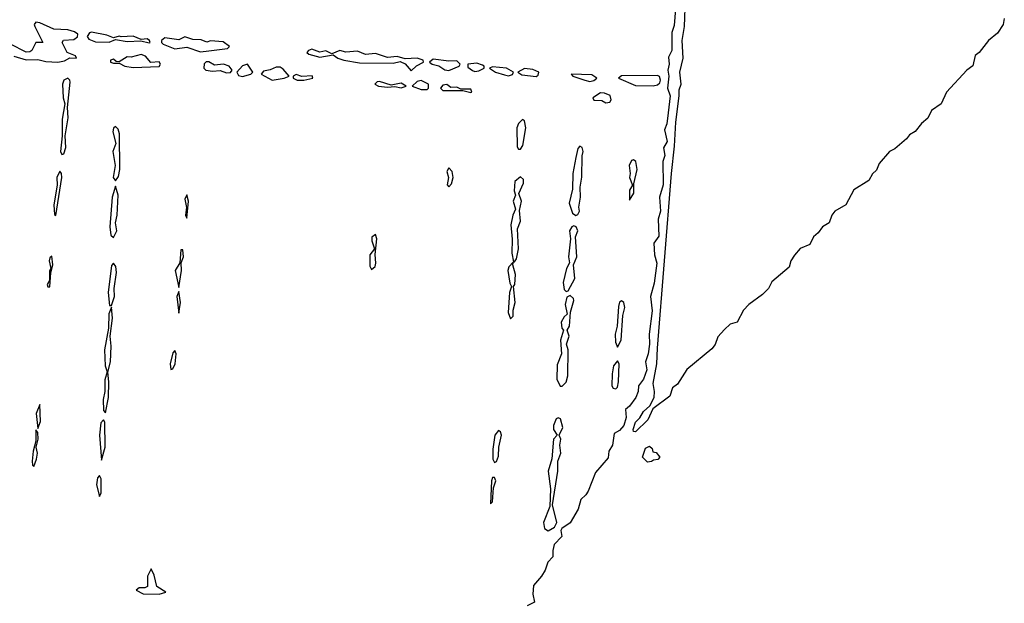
# Model space of a CAD drawing. Extents: x 2640764 to 2777785, y 718840 to 815082.
# Tile 43 of 148: x 2732613 to 2737572, y 749728 to 752670. Entities that reach past the tile are written whole.
import ezdxf

# ---------------------------------------------------------------- set-up
doc = ezdxf.new("R2010")
doc.units = 0

msp = doc.modelspace()

# ---------------------------------------------------------------- linework, layer by layer
at = {"layer": '0CON10XD'}
for points in [[(2737572.5, 752675), (2737566.5, 752645), (2737538.8, 752601.2), (2737492.5, 752565), (2737445.3, 752504.7), (2737425, 752488.6), (2737413.4, 752436.6), (2737384.4, 752415), (2737281.4, 752305), (2737254.5, 752245), (2737205, 752212), (2737186.9, 752173.1), (2737155, 752146.5), (2737124.1, 752105.9), (2737095, 752089.4), (2737080.6, 752069.4), (2737021.2, 752018.8), (2736994.7, 752005.3), (2736942.2, 751945), (2736928.8, 751911.2), (2736907.8, 751892.2), (2736890.2, 751859.8), (2736815, 751811.9), (2736773.9, 751736.1), (2736718.1, 751705), (2736703.6, 751685), (2736690.6, 751645), (2736657.1, 751625), (2736635.3, 751594.7), (2736611.9, 751575), (2736593.4, 751536.6), (2736543.5, 751516.5), (2736515, 751482.9), (2736496.7, 751455), (2736488.1, 751421.9), (2736401.6, 751348.4), (2736384.5, 751315), (2736354.4, 751285), (2736285, 751234.2), (2736259.4, 751205), (2736226.9, 751145), (2736192.5, 751135), (2736162.4, 751107.6), (2736128.9, 751071.1), (2736116.7, 751033.3), (2736099, 751011), (2735974, 750906), (2735926.8, 750833.2), (2735900.6, 750815), (2735888.3, 750771.7), (2735801.7, 750708.3), (2735777.4, 750652.6), (2735715, 750592.9), (2735705, 750593.8), (2735703.6, 750603.6), (2735715, 750640.6), (2735736.8, 750663.2), (2735754.4, 750695.6), (2735787, 750723), (2735808.5, 750765), (2735811.3, 750795), (2735803.3, 750836.7), (2735821.6, 750935), (2735825.8, 751015), (2735896, 751895), (2735912.1, 752032.1), (2735917.6, 752152.4), (2735935.6, 752285), (2735934.6, 752315.4), (2735944.3, 752345), (2735937.7, 752405), (2735954.4, 752475), (2735949.6, 752565), (2735961.2, 752635), (2735966.1, 752773.9)], [(2735915.6, 752725), (2735909.1, 752640.9), (2735898.6, 752605), (2735897.5, 752515), (2735881.2, 752481.2), (2735884.1, 752445.9), (2735877.5, 752415), (2735882, 752385), (2735875.8, 752325), (2735888.8, 752285), (2735879.2, 752200.8), (2735873.5, 752145), (2735861.1, 752115), (2735873.6, 752055), (2735856.7, 752023.3), (2735863.3, 751985), (2735852.7, 751955), (2735853.4, 751836.6), (2735835.5, 751775), (2735840, 751705), (2735828.9, 751665), (2735831.9, 751578.1), (2735807.3, 751542.7), (2735811.1, 751485), (2735823.1, 751443.1), (2735808.7, 751341.3), (2735790.6, 751275), (2735798, 751202), (2735783.6, 751085), (2735785.4, 751035), (2735778, 750985), (2735764.4, 750945), (2735772.2, 750905), (2735755, 750857.5), (2735730, 750825), (2735727.8, 750795), (2735717.3, 750765), (2735685, 750722), (2735663.8, 750705), (2735668, 750665), (2735655.3, 750624.7), (2735635, 750599.4), (2735606.7, 750585), (2735598.2, 750525), (2735580, 750495), (2735577.9, 750462.1), (2735512.6, 750387.4), (2735476.4, 750293.6), (2735465.3, 750274.7), (2735438.8, 750251.2), (2735426.3, 750203.7), (2735386.4, 750133.6), (2735343.8, 750105), (2735339.2, 750095), (2735343.1, 750065), (2735306, 750024), (2735297.8, 749995), (2735297.8, 749962.2), (2735272.5, 749935), (2735260, 749895), (2735242.2, 749865), (2735201.9, 749818.1), (2735197.3, 749775), (2735206, 749735), (2735168.6, 749715)], [(2732583.6, 752486.4), (2732645, 752467.1), (2732705, 752469.6), (2732745, 752459.2), (2732805, 752456), (2732838.1, 752461.9), (2732865, 752477.5), (2732900, 752475), (2732895, 752487.5), (2732852.5, 752505), (2732827.5, 752555), (2732833.6, 752566.4), (2732885, 752570), (2732905, 752582.5), (2732906.1, 752596.1), (2732888.8, 752608.8), (2732855, 752618), (2732785, 752621.2), (2732715, 752653.3), (2732695, 752656.7), (2732686.7, 752645), (2732690, 752635), (2732730, 752555), (2732695, 752553.8), (2732673.8, 752515), (2732665, 752508), (2732645, 752505.8), (2732566.7, 752546.7)], [(2733265, 752553.3), (2733270, 752555), (2733267.5, 752565), (2733255, 752572.5), (2733225, 752570), (2733185, 752586.2), (2733125, 752582.5), (2733115, 752586.7), (2733085, 752577.5), (2733052.3, 752592.3), (2732975, 752606.2), (2732965, 752603.3), (2732953.3, 752585), (2732960.8, 752570.8), (2732995, 752558), (2733063.6, 752556.4), (2733095, 752570), (2733155, 752560), (2733223, 752563), (2733265, 752553.3)], [(2733523, 752507), (2733565, 752512.5), (2733660, 752525), (2733670, 752535), (2733638.3, 752558.3), (2733575, 752563.3), (2733555, 752556.7), (2733527.5, 752567.5), (2733485, 752570), (2733445, 752582.5), (2733415, 752568.8), (2733345, 752578.8), (2733327.5, 752565), (2733327.5, 752555), (2733336.4, 752546.4), (2733395, 752523.3), (2733455, 752530.8), (2733523, 752507)], [(2733185, 752429.1), (2733315, 752433.8), (2733322.5, 752445), (2733315, 752457.5), (2733273, 752453), (2733247.5, 752485), (2733225, 752493.8), (2733175, 752480), (2733155, 752482.5), (2733115, 752457.5), (2733098.3, 752458.3), (2733085, 752470), (2733070, 752465), (2733070, 752455), (2733085, 752450), (2733115, 752450), (2733142.5, 752435), (2733185, 752429.1)], [(2734585, 752412.5), (2734612.5, 752437.5), (2734647.5, 752455), (2734646.1, 752466.1), (2734615.9, 752475.9), (2734555, 752472.5), (2734515, 752483.3), (2734465, 752478.8), (2734405, 752500), (2734355, 752494), (2734315, 752511.2), (2734256.1, 752506.1), (2734225, 752513.8), (2734185, 752497.5), (2734155, 752512.5), (2734125, 752506.7), (2734085, 752521.2), (2734067.5, 752515), (2734060, 752505), (2734070, 752495), (2734125, 752480), (2734191.7, 752491.7), (2734215, 752476), (2734245, 752466.2), (2734325, 752452.5), (2734495, 752451.2), (2734529.3, 752459.3), (2734555, 752447.5), (2734585, 752412.5)], [(2733655, 752401.2), (2733675, 752403.3), (2733682.5, 752415), (2733667.5, 752435), (2733640, 752445), (2733595, 752440), (2733565, 752457.5), (2733552.5, 752457.5), (2733543, 752447), (2733540, 752425), (2733550, 752415), (2733585, 752410), (2733623.6, 752413.6), (2733655, 752401.2)], [(2733735, 752384), (2733777.5, 752395), (2733787.5, 752405), (2733760, 752445), (2733735, 752437.5), (2733707.5, 752405), (2733715, 752387.5), (2733735, 752384)], [(2734775, 752413.3), (2734827.5, 752435), (2734832.5, 752445), (2734815, 752462.5), (2734775, 752460), (2734695, 752470), (2734677.5, 752455), (2734690, 752445), (2734725, 752436.7), (2734755, 752416.7), (2734775, 752413.3)], [(2734905, 752408.8), (2734925, 752412), (2734952.5, 752425), (2734952.5, 752435), (2734945, 752440), (2734915, 752450), (2734870, 752445), (2734870.7, 752430.7), (2734893.9, 752413.9), (2734905, 752408.8)], [(2733885, 752364.4), (2733945.5, 752374.5), (2733970, 752385), (2733940.6, 752420.6), (2733925, 752430), (2733905, 752430.8), (2733875, 752416.2), (2733840.5, 752409.5), (2733830, 752395), (2733885, 752364.4)], [(2734045, 752364.3), (2734090, 752375), (2734086.4, 752386.4), (2734035, 752382.5), (2734005, 752392.5), (2733990, 752385), (2733990, 752375), (2734010, 752365), (2734045, 752364.3)], [(2735075, 752386.7), (2735095, 752392.5), (2735100, 752405), (2735065, 752425.8), (2734995, 752432.5), (2734980, 752425), (2735010, 752405), (2735055, 752392), (2735075, 752386.7)], [(2735215, 752383.3), (2735225, 752390), (2735227.5, 752405), (2735198.3, 752418.3), (2735155, 752423.8), (2735122.5, 752405), (2735141.7, 752391.7), (2735215, 752383.3)], [(2735485, 752358.8), (2735505, 752363.3), (2735520, 752375), (2735495, 752391.2), (2735390, 752395), (2735400, 752385), (2735460, 752365), (2735485, 752358.8)], [(2735804.3, 752335.7), (2735825, 752340.8), (2735837.9, 752352.1), (2735840.8, 752365), (2735835, 752383.3), (2735825, 752388), (2735645, 752386), (2735630, 752375), (2735715, 752337.1), (2735804.3, 752335.7)], [(2732825, 751990), (2732835, 751993.8), (2732845.7, 752025), (2732842.5, 752085), (2732856.7, 752175), (2732853.3, 752226.7), (2732866.9, 752355), (2732865.6, 752365.6), (2732855, 752374.2), (2732835.8, 752365), (2732828.9, 752345), (2732832.2, 752275), (2732841.2, 752245), (2732827.7, 752167.7), (2732827.5, 752085), (2732818, 752005), (2732825, 751990)], [(2734535, 752326.7), (2734555, 752333.3), (2734560, 752335), (2734535, 752350), (2734485, 752340), (2734425, 752357.5), (2734413.9, 752356.1), (2734402.5, 752345), (2734420, 752335), (2734465, 752330), (2734503, 752333), (2734535, 752326.7)], [(2734665, 752317.5), (2734672.5, 752325), (2734672.5, 752345), (2734635, 752363.3), (2734615, 752357.5), (2734590, 752335), (2734635, 752318), (2734665, 752317.5)], [(2734885, 752302.5), (2734890, 752305), (2734885, 752320), (2734835, 752320), (2734815, 752330), (2734785, 752327.5), (2734765, 752342.5), (2734745, 752340), (2734732.5, 752325), (2734745, 752312.9), (2734845, 752312.5), (2734885, 752302.5)], [(2735565, 752251.2), (2735585, 752253.3), (2735592.5, 752265), (2735586.7, 752286.7), (2735559.3, 752299.3), (2735538.3, 752301.7), (2735500, 752275), (2735505, 752263.8), (2735545, 752262.5), (2735565, 752251.2)], [(2735135, 752016.7), (2735148, 752035), (2735162.9, 752125), (2735155, 752160), (2735145, 752166.7), (2735125, 752146.7), (2735117.1, 752125), (2735119.3, 752029.3), (2735125, 752017.5), (2735135, 752016.7)], [(2733095, 751856.7), (2733110.9, 751879.1), (2733118.1, 751915), (2733116.5, 752095), (2733108.3, 752118.3), (2733095, 752131.2), (2733085, 752122.5), (2733081.9, 752105), (2733096.7, 752045), (2733082.2, 752005), (2733094.3, 751935), (2733084.3, 751875), (2733095, 751856.7)], [(2735415, 751682.5), (2735425, 751687.5), (2735433.3, 751705), (2735428.8, 751725), (2735438, 751775), (2735435.8, 751825), (2735444.3, 751875.7), (2735445.9, 751984.1), (2735451.2, 752005), (2735446.7, 752025), (2735435, 752032.5), (2735425, 752020), (2735414.1, 751975.9), (2735399.2, 751895), (2735398, 751815), (2735380, 751745), (2735397.5, 751695), (2735415, 751682.5)], [(2735685, 751760), (2735706, 751795), (2735707, 751843), (2735722.5, 751915), (2735716, 751955), (2735705, 751963.3), (2735695, 751960), (2735682.9, 751935), (2735688, 751895), (2735684.2, 751874.2), (2735700, 751835), (2735685, 751810), (2735685, 751760)], [(2732795, 751682.5), (2732825.6, 751875), (2732823.9, 751893.9), (2732815, 751906.7), (2732800.6, 751875), (2732802, 751835), (2732784.3, 751735.7), (2732788.3, 751688.3), (2732795, 751682.5)], [(2734775, 751827.5), (2734787.3, 751842.7), (2734795.8, 751875), (2734792, 751905), (2734775, 751922.5), (2734763.8, 751905), (2734773.8, 751875), (2734767, 751837), (2734775, 751827.5)], [(2735105, 751450), (2735115.8, 751464.2), (2735125.8, 751514.2), (2735121.2, 751615), (2735135.7, 751655), (2735131.2, 751708.8), (2735140, 751755), (2735127, 751793), (2735151.2, 751845), (2735150, 751865), (2735135, 751877.5), (2735106.7, 751853.3), (2735103.6, 751806.4), (2735110, 751785), (2735098, 751755), (2735110, 751715), (2735096.2, 751685), (2735086.2, 751635), (2735093.9, 751563.9), (2735092.3, 751492.3), (2735100, 751450), (2735105, 751450)], [(2733085, 751572.5), (2733102.5, 751605), (2733095.8, 751645), (2733104.1, 751684.1), (2733108.6, 751785), (2733095, 751830), (2733078.6, 751775), (2733067.5, 751625), (2733073, 751583), (2733085, 751572.5)], [(2733455, 751670), (2733463.3, 751755), (2733455, 751787.5), (2733444.2, 751765), (2733453, 751723), (2733447.5, 751685), (2733455, 751670)], [(2735365, 751300), (2735375, 751302.5), (2735410, 751365), (2735402.5, 751435), (2735418.8, 751475), (2735412.5, 751575), (2735423.8, 751605), (2735416.2, 751625), (2735405, 751630), (2735394.1, 751625.9), (2735382.5, 751605), (2735387.5, 751565), (2735376.7, 751475), (2735382.5, 751445), (2735366.7, 751415), (2735351.2, 751345), (2735355, 751310), (2735365, 751300)], [(2734385, 751410), (2734403.6, 751426.4), (2734407.7, 751442.3), (2734403.3, 751486.7), (2734411.2, 751565), (2734405, 751586.7), (2734387, 751573), (2734386.7, 751555), (2734400, 751515), (2734376.7, 751485), (2734377, 751427), (2734385, 751410)], [(2733415, 751320), (2733428.1, 751405), (2733426.2, 751445), (2733438.6, 751475), (2733435, 751510), (2733425, 751510), (2733420, 751445), (2733395.7, 751405), (2733415, 751320)], [(2732765, 751323.3), (2732770, 751395), (2732780, 751435), (2732775, 751477.5), (2732765, 751470), (2732760.8, 751455), (2732770, 751415), (2732764, 751404), (2732763.3, 751355), (2732751.2, 751335), (2732755, 751323.3), (2732765, 751323.3)], [(2735085, 751162.5), (2735098.8, 751175), (2735098, 751205), (2735109.2, 751245), (2735100, 751325), (2735106.7, 751335), (2735110, 751385), (2735097.5, 751435), (2735100, 751450), (2735076.4, 751423.6), (2735072, 751405), (2735081.7, 751341.7), (2735090, 751325), (2735080, 751295), (2735073.9, 751193.9), (2735085, 751162.5)], [(2733075, 751230), (2733090.6, 751275), (2733089.2, 751315), (2733101.4, 751395), (2733097.5, 751425), (2733085, 751442.5), (2733075, 751430), (2733058.9, 751295), (2733065, 751230), (2733075, 751230)], [(2733415, 751190), (2733423.3, 751245), (2733415, 751300), (2733404.3, 751275), (2733415, 751190)], [(2735345, 750822.5), (2735365, 750842.5), (2735374.2, 750875), (2735375.7, 751005.7), (2735367.5, 751035), (2735381.2, 751075), (2735370, 751105), (2735382, 751125), (2735386.7, 751195), (2735404, 751255), (2735403.3, 751265), (2735385, 751280), (2735368.8, 751271.2), (2735360, 751235), (2735370, 751185), (2735355, 751172.5), (2735341.2, 751145), (2735343.3, 751115), (2735352.5, 751105), (2735336.7, 751055), (2735342, 750985), (2735319.5, 750930.5), (2735318.8, 750858.8), (2735335, 750822.5), (2735345, 750822.5)], [(2735625, 751020), (2735642, 751055), (2735650.5, 751179.5), (2735660.5, 751219.5), (2735656.2, 751245), (2735645, 751252.5), (2735634.3, 751245.7), (2735628.6, 751225), (2735622.5, 751125), (2735612.9, 751085), (2735614.2, 751044.2), (2735625, 751020)], [(2733045, 750687.5), (2733060, 750765), (2733062, 750845), (2733056.4, 750893.6), (2733070, 750945), (2733074.2, 751025), (2733068, 751075), (2733080.8, 751165), (2733075, 751220), (2733062.7, 751187.3), (2733060, 751115), (2733040, 751005), (2733044.4, 750925), (2733053.3, 750895), (2733041.4, 750855), (2733042.5, 750795), (2733034.4, 750755), (2733035, 750700), (2733045, 750687.5)], [(2733375, 750907.5), (2733385, 750910), (2733396.9, 750935), (2733401.2, 750985), (2733395, 751002.5), (2733385, 750990), (2733371.4, 750935), (2733375, 750907.5)], [(2735615, 750808.8), (2735625, 750817.5), (2735630, 750845), (2735632.5, 750935), (2735625, 750950), (2735604.2, 750925.8), (2735597.5, 750885), (2735596, 750825), (2735602.3, 750812.3), (2735615, 750808.8)], [(2732705, 750610), (2732717.5, 750645), (2732715, 750730), (2732696.2, 750685), (2732705, 750610)], [(2733025, 750450), (2733044.2, 750515), (2733041.7, 750641.7), (2733035, 750653.3), (2733022.1, 750637.9), (2733015.7, 750575), (2733025, 750450)], [(2735275, 750093.3), (2735307.7, 750112.3), (2735318, 750135), (2735297.5, 750225), (2735324.3, 750395), (2735323.3, 750445), (2735339.2, 750485), (2735333.3, 750525), (2735338.8, 750555), (2735330, 750575), (2735349.2, 750615), (2735337.5, 750657.5), (2735325, 750662.5), (2735315, 750657.5), (2735301.2, 750625), (2735301.2, 750605), (2735320, 750575), (2735301.2, 750555), (2735293.8, 750456.2), (2735274.2, 750395), (2735287.5, 750305), (2735283.6, 750216.4), (2735250.8, 750135), (2735255.8, 750105.8), (2735275, 750093.3)], [(2732685, 750417.5), (2732698.6, 750455), (2732702, 750485), (2732696.7, 750515), (2732705.8, 750555), (2732705, 750590), (2732695, 750602.5), (2732693.9, 750546.1), (2732680.8, 750495), (2732676.2, 750445), (2732677.5, 750425), (2732685, 750417.5)], [(2735005, 750437.5), (2735015, 750443.3), (2735025, 750470), (2735027.1, 750515), (2735040, 750575), (2735035, 750592.5), (2735025, 750600), (2735006.2, 750575), (2734996, 750505), (2734996.2, 750455), (2735005, 750437.5)], [(2735775, 750440), (2735750, 750465), (2735765, 750510), (2735785, 750520), (2735798.3, 750508.3), (2735801.7, 750491.7), (2735818.3, 750488.3), (2735837.5, 750465), (2735827, 750453), (2735805, 750450), (2735795, 750442.5), (2735775, 750440)], [(2733015, 750267.5), (2733023.3, 750285), (2733024.2, 750325), (2733023.8, 750355), (2733015, 750373.3), (2733005, 750360), (2733000, 750325), (2733015, 750267.5)], [(2734985, 750230), (2734995, 750240), (2734999.3, 750310.7), (2735011.2, 750345), (2735005, 750362.5), (2734995, 750362.5), (2734988.8, 750345), (2734985, 750230)], [(2733315, 749774.3), (2733350, 749785), (2733303.3, 749813.3), (2733290.9, 749870.9), (2733275, 749902.5), (2733256.5, 749865), (2733256.2, 749813.8), (2733243, 749807), (2733215, 749806.7), (2733200, 749795), (2733235, 749776.7), (2733315, 749774.3)]]:
    msp.add_lwpolyline(points, dxfattribs=at)

doc.saveas('drawing.dxf')
